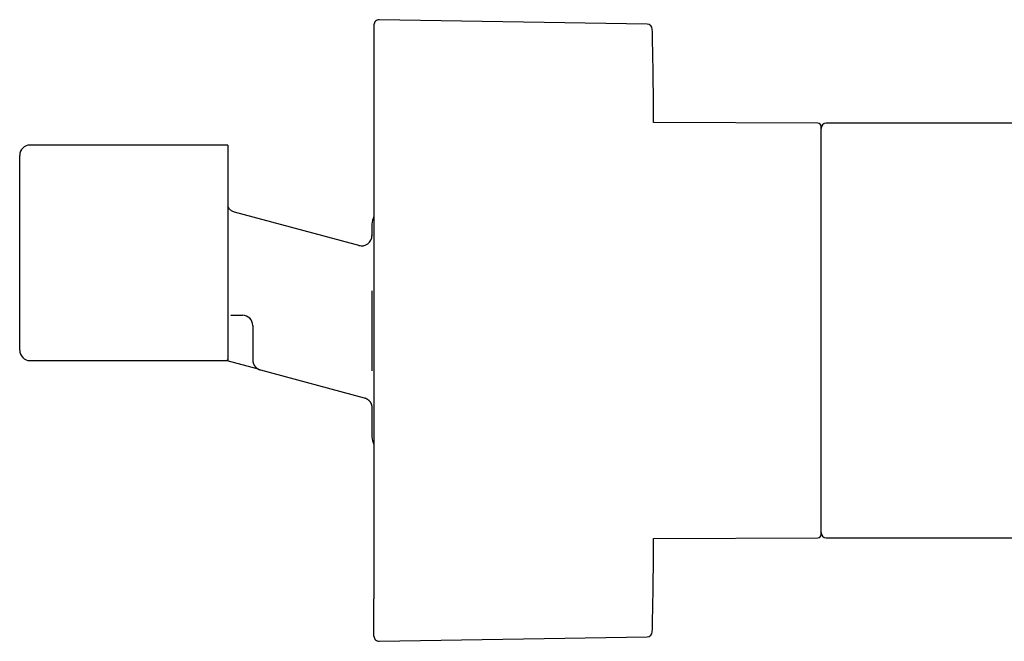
# Model space of a CAD drawing. Header units: millimetres. Extents: x 8 to 933, y 12 to 387.
# Tile 14 of 15: x 714 to 809, y 327 to 387. Entities that reach past the tile are written whole.
import ezdxf

# ---------------------------------------------------------------- set-up
doc = ezdxf.new("R2010")
doc.units = ezdxf.units.MM

msp = doc.modelspace()

# ---------------------------------------------------------------- linework, layer by layer
at = {"color": 7, "linetype": 'Continuous', "lineweight": 30}
for p, q in [((774.714, 386.56), (748.849, 386.991)), ((791.192, 377.001), (775.334, 377.071)), ((796.192, 377), (791.991, 377)), ((829.191, 377), (796.191, 377)), ((796.192, 377), (796.191, 377)), ((809.171, 377), (808.649, 377)), ((734.244, 374.9), (715.144, 374.9)), ((734.244, 374.9), (715.144, 374.9)), ((734.244, 374.9), (734.244, 374.9)), ((734.244, 374.9), (734.244, 354.154)), ((714.144, 373.9), (714.144, 373.9)), ((714.144, 355.1), (714.144, 373.9)), ((747.006, 365.172), (734.885, 368.42)), ((748.144, 367.25), (748.144, 366.118)), ((748.144, 366.139), (748.142, 366.111)), ((748.144, 366.111), (748.144, 366.104)), ((748.138, 360.804), (748.144, 360.804)), ((748.144, 360.819), (748.144, 360.804)), ((748.144, 360.804), (748.144, 353.107)), ((734.517, 358.47), (735.644, 358.47)), ((736.644, 357.473), (736.644, 357.47)), ((736.644, 357.47), (736.644, 355.297)), ((715.144, 354.1), (734.123, 354.1)), ((734.123, 354.1), (737.158, 353.286)), ((736.645, 354.179), (736.647, 354.147)), ((737.382, 353.196), (747.403, 350.511)), ((747.403, 350.511), (747.505, 350.477)), ((748.139, 349.647), (748.142, 349.58)), ((748.143, 349.634), (748.144, 349.614)), ((748.144, 349.634), (748.144, 349.626)), ((748.144, 349.614), (748.144, 346.75)), ((775.334, 336.929), (791.192, 336.999)), ((791.991, 337), (796.192, 337)), ((796.191, 337.006), (796.191, 337)), ((796.191, 337), (825.091, 337)), ((748.849, 327.009), (774.714, 327.44))]:
    msp.add_line(p, q, dxfattribs=at)
at = {"color": 7, "linetype": 'Continuous', "lineweight": 30, "flags": 128}
for points in [[(775.334, 377.071), (775.333, 377.274), (775.33, 377.677)], [(775.33, 336.327), (775.333, 336.73), (775.334, 336.929)]]:
    msp.add_lwpolyline(points, dxfattribs=at)
at = {"color": 7, "linetype": 'Continuous', "lineweight": 30}
for centre, radius, start, end in [((748.841, 386.491), 0.5, 89.04516, 180), ((774.706, 386.06), 0.5, 1.33183, 89.04404), ((791.191, 376.701), 0.3, 0, 89.75), ((791.991, 376.5), 0.5, 90, 180), ((715.144, 373.9), 1, 90, 180), ((715.144, 373.9), 1, 90, 180), ((749.644, 367.25), 1.5, 150.35358, 180), ((747.144, 366.162), 1, 254.99963, 359.99979), ((735.644, 357.47), 1, 0.00032, 90.00032), ((715.144, 355.1), 1, 180, 270), ((749.644, 346.75), 1.5, 180, 209.55664), ((791.991, 337.5), 0.5, 180, 270), ((791.191, 337.299), 0.3, 270.25, 0), ((774.706, 327.94), 0.5, 270.95596, 358.66888), ((748.841, 327.509), 0.5, 180, 270.95484)]:
    msp.add_arc(centre, radius, start, end, dxfattribs=at)
for points, knots in [([(748.341, 386.49), (748.341, 386.491), (748.341, 386.492), (748.341, 386.483), (748.341, 386.465), (748.341, 386.438), (748.341, 386.402), (748.341, 386.358), (748.341, 386.308), (748.341, 386.249), (748.341, 386.183), (748.341, 386.109), (748.341, 386.026), (748.341, 385.933), (748.341, 385.828), (748.341, 385.711), (748.341, 385.583), (748.341, 385.446), (748.341, 385.297), (748.341, 385.135), (748.341, 384.959), (748.341, 384.773), (748.341, 384.577), (748.341, 384.371), (748.341, 384.158), (748.341, 383.941), (748.341, 383.719), (748.341, 383.487), (748.341, 383.247), (748.341, 383.007), (748.341, 382.769), (748.341, 382.533), (748.341, 382.291), (748.341, 382.043), (748.341, 381.788), (748.341, 381.527), (748.341, 381.25), (748.341, 380.958), (748.341, 380.649), (748.341, 380.331), (748.341, 380.006), (748.341, 379.724), (748.341, 379.488), (748.341, 379.301), (748.341, 379.112), (748.341, 378.921), (748.341, 378.728), (748.341, 378.533), (748.341, 378.281), (748.341, 377.97), (748.341, 377.598), (748.341, 377.248), (748.341, 376.923), (748.341, 376.624), (748.341, 376.322), (748.341, 376.015), (748.341, 375.709), (748.341, 375.406), (748.341, 375.049), (748.341, 374.633), (748.341, 374.154), (748.341, 373.668), (748.341, 373.176), (748.341, 372.677), (748.341, 372.171), (748.341, 371.659), (748.341, 371.148), (748.341, 370.641), (748.341, 370.138), (748.341, 369.631), (748.341, 369.119), (748.341, 368.604), (748.341, 368.14), (748.341, 367.73), (748.341, 367.376), (748.341, 367.019), (748.341, 366.661), (748.341, 366.295), (748.341, 365.921), (748.341, 365.486), (748.341, 364.996), (748.341, 364.452), (748.341, 363.906), (748.341, 363.358), (748.341, 362.81), (748.341, 362.263), (748.341, 361.717), (748.341, 361.17), (748.341, 360.715), (748.341, 360.354), (748.341, 360.088), (748.341, 359.822), (748.341, 359.556), (748.341, 359.289), (748.341, 359.023), (748.341, 358.683), (748.341, 358.269), (748.341, 357.78), (748.341, 357.28), (748.341, 356.768), (748.341, 356.244), (748.341, 355.72), (748.341, 355.196), (748.341, 354.684), (748.341, 354.185), (748.341, 353.7), (748.341, 353.217), (748.341, 352.735), (748.341, 352.254), (748.341, 351.775), (748.341, 351.281), (748.341, 350.773), (748.341, 350.252), (748.341, 349.731), (748.341, 349.213), (748.341, 348.686), (748.341, 348.152), (748.341, 347.611), (748.341, 347.074), (748.341, 346.541), (748.341, 346.013), (748.341, 345.499), (748.341, 344.998), (748.341, 344.512), (748.341, 344.029), (748.341, 343.549), (748.341, 343.091), (748.341, 342.655), (748.341, 342.239), (748.341, 341.828), (748.341, 341.422), (748.341, 341.019), (748.341, 340.621), (748.341, 340.214), (748.341, 339.799), (748.341, 339.376), (748.341, 338.959), (748.341, 338.546), (748.341, 338.201), (748.341, 337.92), (748.341, 337.702), (748.341, 337.485), (748.341, 337.271), (748.341, 337.058), (748.341, 336.848), (748.341, 336.581), (748.341, 336.262), (748.341, 335.891), (748.341, 335.556), (748.341, 335.254), (748.341, 334.984), (748.341, 334.719), (748.341, 334.457), (748.341, 334.202), (748.341, 333.956), (748.341, 333.675), (748.341, 333.359), (748.341, 333.008), (748.341, 332.668), (748.341, 332.338), (748.341, 332.018), (748.341, 331.708), (748.341, 331.407), (748.341, 331.215), (748.341, 331.119)], [0, 0, 0, 0, 0.002976, 0.0097, 0.016431, 0.023169, 0.029916, 0.036184, 0.042443, 0.048695, 0.054941, 0.061183, 0.067422, 0.073661, 0.080525, 0.087393, 0.094266, 0.101148, 0.10804, 0.115352, 0.122652, 0.129942, 0.137226, 0.144506, 0.151785, 0.158649, 0.165516, 0.17239, 0.179272, 0.186164, 0.192301, 0.198429, 0.20455, 0.210666, 0.216778, 0.222887, 0.228997, 0.235718, 0.242443, 0.249173, 0.255911, 0.262659, 0.266354, 0.270046, 0.273735, 0.277421, 0.281106, 0.284788, 0.288469, 0.295215, 0.30196, 0.308705, 0.313868, 0.319035, 0.324205, 0.329379, 0.334559, 0.339535, 0.34442, 0.352044, 0.359659, 0.36727, 0.374879, 0.38249, 0.390105, 0.397727, 0.40536, 0.412617, 0.419863, 0.427101, 0.434335, 0.441566, 0.448798, 0.453669, 0.458543, 0.46342, 0.4683, 0.473185, 0.478282, 0.483462, 0.490703, 0.497938, 0.505167, 0.512393, 0.519619, 0.52672, 0.533825, 0.540938, 0.548061, 0.551499, 0.554934, 0.558366, 0.561796, 0.565224, 0.56865, 0.572074, 0.578349, 0.584622, 0.590894, 0.597616, 0.60434, 0.611071, 0.617809, 0.624556, 0.630824, 0.637083, 0.643335, 0.649581, 0.655823, 0.662062, 0.668301, 0.675165, 0.682033, 0.688906, 0.695788, 0.70268, 0.709992, 0.717292, 0.724582, 0.731866, 0.739146, 0.746425, 0.753289, 0.760156, 0.76703, 0.773912, 0.780804, 0.786941, 0.793069, 0.79919, 0.805306, 0.811418, 0.817527, 0.823637, 0.830358, 0.837083, 0.843813, 0.850551, 0.857299, 0.860994, 0.864686, 0.868375, 0.872061, 0.875745, 0.879428, 0.883109, 0.889855, 0.8966, 0.903345, 0.908508, 0.913675, 0.918845, 0.924019, 0.929199, 0.934175, 0.939059, 0.946682, 0.954298, 0.961908, 0.969517, 0.977128, 0.984743, 0.992366, 1, 1, 1, 1]), ([(791.491, 366.445), (791.491, 366.565), (791.491, 366.805), (791.491, 367.16), (791.491, 367.51), (791.491, 367.792), (791.491, 368.008), (791.491, 368.161), (791.491, 368.312), (791.491, 368.463), (791.491, 368.618), (791.491, 368.777), (791.491, 369.017), (791.491, 369.328), (791.491, 369.704), (791.491, 370.031), (791.491, 370.311), (791.491, 370.485), (791.491, 370.598), (791.491, 370.65), (791.491, 370.702), (791.491, 370.754), (791.491, 370.806), (791.491, 370.857), (791.491, 371.016), (791.491, 371.277), (791.491, 371.634), (791.491, 371.979), (791.491, 372.261), (791.491, 372.484), (791.491, 372.653), (791.491, 372.818), (791.491, 372.983), (791.491, 373.149), (791.491, 373.327), (791.491, 373.515), (791.491, 373.708), (791.491, 373.896), (791.491, 374.081), (791.491, 374.233), (791.491, 374.352), (791.491, 374.439), (791.491, 374.525), (791.491, 374.609), (791.491, 374.692), (791.491, 374.773), (791.491, 374.852), (791.491, 374.949), (791.491, 375.062), (791.491, 375.189), (791.491, 375.31), (791.491, 375.427), (791.491, 375.539), (791.491, 375.647), (791.491, 375.741), (791.491, 375.821), (791.491, 375.888), (791.491, 375.953), (791.491, 376.015), (791.491, 376.075), (791.491, 376.132), (791.491, 376.186), (791.491, 376.246), (791.491, 376.311), (791.491, 376.378), (791.491, 376.438), (791.491, 376.493), (791.491, 376.541), (791.491, 376.583), (791.491, 376.617), (791.491, 376.643), (791.491, 376.663), (791.491, 376.679), (791.491, 376.691), (791.491, 376.698), (791.491, 376.702), (791.491, 376.701), (791.491, 376.701)], [0, 0, 0, 0, 0.019512, 0.039006, 0.058492, 0.077977, 0.086728, 0.095481, 0.104238, 0.112999, 0.121764, 0.131343, 0.141256, 0.164368, 0.187464, 0.210559, 0.225808, 0.241067, 0.244494, 0.247922, 0.251351, 0.25478, 0.258211, 0.261642, 0.265075, 0.289971, 0.314831, 0.339672, 0.364514, 0.377532, 0.390557, 0.403592, 0.416639, 0.430215, 0.444392, 0.461401, 0.478412, 0.495431, 0.512595, 0.530541, 0.539352, 0.548162, 0.556972, 0.565784, 0.574597, 0.583413, 0.592232, 0.601055, 0.616371, 0.63168, 0.646987, 0.662296, 0.677612, 0.692937, 0.708797, 0.719818, 0.730836, 0.741852, 0.75287, 0.763889, 0.774912, 0.78594, 0.796974, 0.813681, 0.83038, 0.847075, 0.863771, 0.880475, 0.897192, 0.914359, 0.927956, 0.941548, 0.955139, 0.968732, 0.982329, 0.995933, 1, 1, 1, 1]), ([(808.717, 377), (808.392, 377), (807.745, 377), (806.779, 377), (805.823, 377), (804.944, 377), (804.143, 376.999), (803.418, 376.999), (802.703, 376.999), (802.033, 376.999), (801.407, 376.998), (800.827, 376.998), (800.255, 376.998), (799.692, 376.997), (799.139, 376.997), (798.607, 376.996), (798.095, 376.996), (797.604, 376.995), (797.123, 376.995), (796.653, 376.995), (796.344, 376.994), (796.191, 376.994)], [0, 0, 0, 0, 0.077796, 0.154945, 0.231317, 0.306785, 0.365363, 0.42324, 0.480355, 0.536645, 0.583712, 0.630104, 0.67578, 0.720704, 0.764838, 0.808143, 0.848181, 0.887417, 0.92582, 0.963358, 1, 1, 1, 1]), ([(734.885, 368.42), (734.833, 368.437), (734.729, 368.47), (734.586, 368.551), (734.458, 368.653), (734.337, 368.784), (734.277, 368.891), (734.244, 368.95)], [0, 0, 0, 0, 0.190721, 0.381442, 0.572163, 0.762884, 1, 1, 1, 1]), ([(791.491, 337.299), (791.491, 337.299), (791.491, 337.299), (791.491, 337.307), (791.491, 337.326), (791.491, 337.355), (791.491, 337.394), (791.491, 337.442), (791.491, 337.497), (791.491, 337.555), (791.491, 337.615), (791.491, 337.681), (791.491, 337.753), (791.491, 337.832), (791.491, 337.925), (791.491, 338.034), (791.491, 338.163), (791.491, 338.301), (791.491, 338.45), (791.491, 338.609), (791.491, 338.774), (791.491, 338.947), (791.491, 339.124), (791.491, 339.311), (791.491, 339.506), (791.491, 339.713), (791.491, 339.934), (791.491, 340.168), (791.491, 340.411), (791.491, 340.663), (791.491, 340.924), (791.491, 341.173), (791.491, 341.41), (791.491, 341.631), (791.491, 341.857), (791.491, 342.089), (791.491, 342.325), (791.491, 342.573), (791.491, 342.831), (791.491, 343.101), (791.491, 343.376), (791.491, 343.656), (791.491, 343.942), (791.491, 344.231), (791.491, 344.502), (791.491, 344.753), (791.491, 344.986), (791.491, 345.221), (791.491, 345.459), (791.491, 345.7), (791.491, 345.943), (791.491, 346.208), (791.491, 346.496), (791.491, 346.806), (791.491, 347.12), (791.491, 347.438), (791.491, 347.759), (791.491, 348.08), (791.491, 348.368), (791.491, 348.62), (791.491, 348.84), (791.491, 349.061), (791.491, 349.283), (791.491, 349.507), (791.491, 349.731), (791.491, 349.957), (791.491, 350.214), (791.491, 350.502), (791.491, 350.822), (791.491, 351.144), (791.491, 351.468), (791.491, 351.793), (791.491, 352.117), (791.491, 352.493), (791.491, 352.923), (791.491, 353.291), (791.491, 353.539), (791.491, 353.667), (791.491, 353.796), (791.491, 353.925), (791.491, 354.053), (791.491, 354.272), (791.491, 354.58), (791.491, 354.979), (791.491, 355.379), (791.491, 355.778), (791.491, 356.171), (791.491, 356.529), (791.491, 356.856), (791.491, 357.155), (791.491, 357.454), (791.491, 357.749), (791.491, 358.036), (791.491, 358.361), (791.491, 358.726), (791.491, 359.136), (791.491, 359.545), (791.491, 359.936), (791.491, 360.31), (791.491, 360.575), (791.491, 360.747), (791.491, 360.827), (791.491, 360.907), (791.491, 360.987), (791.491, 361.067), (791.491, 361.147), (791.491, 361.352), (791.491, 361.68), (791.491, 362.131), (791.491, 362.579), (791.491, 362.942), (791.491, 363.221), (791.491, 363.419), (791.491, 363.616), (791.491, 363.813), (791.491, 364.004), (791.491, 364.186), (791.491, 364.446), (791.491, 364.787), (791.491, 365.208), (791.491, 365.625), (791.491, 366.038), (791.491, 366.31), (791.491, 366.445)], [0, 0, 0, 0, 0.00485, 0.015603, 0.026349, 0.037093, 0.04784, 0.058597, 0.069514, 0.078152, 0.086787, 0.095421, 0.104058, 0.1127, 0.121349, 0.132519, 0.14368, 0.154839, 0.166002, 0.177174, 0.188405, 0.199013, 0.209616, 0.220221, 0.230831, 0.241452, 0.252709, 0.263957, 0.275203, 0.286452, 0.297712, 0.308918, 0.31769, 0.326459, 0.335226, 0.343997, 0.352772, 0.361555, 0.370984, 0.380406, 0.389825, 0.399246, 0.40867, 0.418103, 0.427377, 0.434616, 0.441853, 0.449089, 0.456325, 0.463564, 0.470807, 0.478055, 0.487006, 0.495951, 0.504895, 0.513839, 0.522787, 0.531742, 0.540461, 0.546397, 0.552332, 0.558266, 0.5642, 0.570136, 0.576073, 0.582014, 0.587958, 0.596248, 0.604534, 0.612819, 0.621105, 0.629394, 0.637689, 0.645703, 0.657892, 0.67008, 0.673273, 0.676466, 0.679661, 0.682856, 0.686052, 0.689249, 0.699091, 0.708928, 0.718767, 0.72861, 0.738348, 0.747677, 0.755005, 0.762334, 0.769665, 0.776999, 0.784065, 0.790808, 0.80091, 0.811005, 0.821095, 0.831186, 0.840071, 0.848962, 0.850959, 0.852957, 0.854955, 0.856954, 0.858953, 0.860953, 0.862954, 0.87437, 0.885774, 0.897172, 0.908569, 0.913689, 0.91881, 0.923934, 0.929061, 0.934191, 0.9389, 0.943429, 0.954743, 0.966052, 0.977359, 0.988674, 1, 1, 1, 1]), ([(734.502, 358.47), (734.503, 358.47), (734.503, 358.47), (734.503, 358.47), (734.504, 358.47)], [0, 0, 0, 0, 0.501662, 1, 1, 1, 1]), ([(736.644, 355.297), (736.644, 355.256), (736.644, 355.175), (736.644, 355.053), (736.644, 354.934), (736.644, 354.817), (736.644, 354.703), (736.644, 354.595), (736.644, 354.495), (736.644, 354.401), (736.644, 354.313), (736.644, 354.23), (736.644, 354.181), (736.644, 354.157)], [0, 0, 0, 0, 0.093572, 0.187131, 0.280662, 0.37415, 0.467582, 0.560948, 0.648913, 0.736806, 0.82462, 0.912352, 1, 1, 1, 1]), ([(734.244, 354.154), (734.231, 354.148), (734.205, 354.136), (734.174, 354.122), (734.15, 354.111), (734.133, 354.104), (734.124, 354.1), (734.124, 354.1), (734.123, 354.1)], [0, 0, 0, 0, 0.178632, 0.357263, 0.537124, 0.716985, 0.90077, 1, 1, 1, 1]), ([(736.645, 354.137), (736.646, 354.111), (736.648, 354.06), (736.658, 353.988), (736.672, 353.922), (736.691, 353.855), (736.714, 353.789), (736.742, 353.725), (736.771, 353.67), (736.8, 353.622), (736.828, 353.581), (736.855, 353.544), (736.883, 353.509), (736.915, 353.475), (736.951, 353.438), (736.993, 353.4), (737.04, 353.362), (737.088, 353.328), (737.134, 353.299), (737.179, 353.275), (737.221, 353.254), (737.255, 353.239), (737.282, 353.228), (737.299, 353.222), (737.318, 353.216), (737.337, 353.209), (737.362, 353.201), (737.377, 353.197), (737.385, 353.195)], [0, 0, 0, 0, 0.056529, 0.109759, 0.159837, 0.206869, 0.264966, 0.317918, 0.365818, 0.408732, 0.446711, 0.48086, 0.515794, 0.552009, 0.589463, 0.635972, 0.684106, 0.732524, 0.776198, 0.81474, 0.855889, 0.891421, 0.908218, 0.924383, 0.936093, 0.952954, 0.974413, 1, 1, 1, 1]), ([(747.403, 350.511), (747.431, 350.503), (747.485, 350.487), (747.561, 350.456), (747.63, 350.421), (747.692, 350.383), (747.748, 350.344), (747.8, 350.302), (747.847, 350.258), (747.891, 350.212), (747.928, 350.167), (747.962, 350.122), (748, 350.065), (748.04, 349.993), (748.079, 349.904), (748.107, 349.82), (748.125, 349.744), (748.136, 349.681), (748.141, 349.634), (748.143, 349.6), (748.143, 349.585), (748.144, 349.578)], [0, 0, 0, 0, 0.066992, 0.130331, 0.190017, 0.246052, 0.298437, 0.347171, 0.400829, 0.449229, 0.49274, 0.535559, 0.57887, 0.652132, 0.726761, 0.80273, 0.856961, 0.906715, 0.953667, 0.976778, 1, 1, 1, 1]), ([(796.191, 337.006), (796.341, 337.006), (796.645, 337.005), (797.107, 337.005), (797.579, 337.004), (798.062, 337.004), (798.554, 337.004), (799.086, 337.003), (799.659, 337.003), (800.273, 337.002), (800.899, 337.002), (801.539, 337.001), (802.193, 337.001), (802.861, 337.001), (803.538, 337.001), (804.223, 337), (804.989, 337), (805.835, 337), (806.764, 337), (807.386, 337), (807.699, 337)], [0, 0, 0, 0, 0.0392, 0.079342, 0.120396, 0.162327, 0.205104, 0.248693, 0.301065, 0.354466, 0.408843, 0.464142, 0.521338, 0.579377, 0.638202, 0.697756, 0.757982, 0.837771, 0.918486, 1, 1, 1, 1]), ([(748.341, 327.509), (748.341, 327.51), (748.341, 327.51), (748.341, 327.523), (748.341, 327.545), (748.341, 327.574), (748.341, 327.603), (748.341, 327.629), (748.341, 327.647), (748.341, 327.666), (748.341, 327.687), (748.341, 327.708), (748.341, 327.748), (748.341, 327.809), (748.341, 327.901), (748.341, 328.004), (748.341, 328.119), (748.341, 328.246), (748.341, 328.37), (748.341, 328.486), (748.341, 328.592), (748.341, 328.703), (748.341, 328.819), (748.341, 328.939), (748.341, 329.062), (748.341, 329.21), (748.341, 329.388), (748.341, 329.602), (748.341, 329.827), (748.341, 330.063), (748.341, 330.31), (748.341, 330.569), (748.341, 330.837), (748.341, 331.025), (748.341, 331.119)], [0, 0, 0, 0, 0.0305481, 0.0682039, 0.1013489, 0.1345107, 0.1676986, 0.1807459, 0.1937992, 0.2068591, 0.219926, 0.2330006, 0.2460834, 0.2867209, 0.3272967, 0.3678276, 0.4083302, 0.4488212, 0.4893174, 0.5166019, 0.5439015, 0.5712213, 0.5985663, 0.6259416, 0.65223, 0.6780307, 0.7182999, 0.7585297, 0.7987367, 0.838937, 0.8791472, 0.9193835, 0.9596624, 1, 1, 1, 1])]:
    msp.add_open_spline(points, degree=3, knots=knots, dxfattribs=at)
for points in [[(775.33, 377.677), (775.325, 378.377), (775.314, 379.776), (775.287, 381.875), (775.252, 383.973), (775.221, 385.372), (775.206, 386.072)], [(775.206, 327.928), (775.221, 328.628), (775.252, 330.027), (775.287, 332.125), (775.314, 334.224), (775.325, 335.623), (775.33, 336.323)]]:
    msp.add_open_spline(points, degree=3, dxfattribs=at)

doc.saveas('drawing.dxf')
